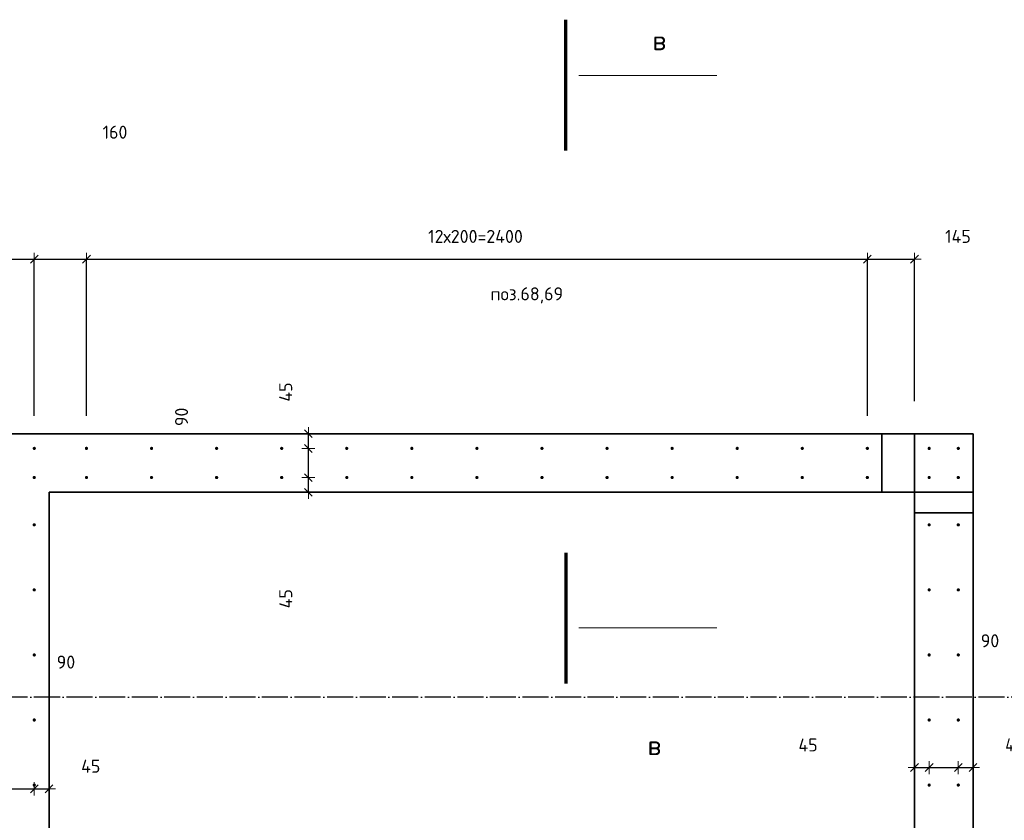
# Model space of a CAD drawing. Header units: millimetres. Extents: x -1001 to 124100, y -72947 to 40304.
# Tile 97 of 104: x 90190 to 93216, y -34758 to -32297. Entities that reach past the tile are written whole.
import ezdxf

# ---------------------------------------------------------------- set-up
doc = ezdxf.new("R2010")
doc.units = ezdxf.units.MM
doc.header["$PDMODE"] = 65
for name, pattern in [('______11', [100, 80, -10, 0, -10]), ('______5', [220, 160, -20, 20, -20]), ('________', [0])]:
    doc.linetypes.add(name, pattern=pattern)
for name, color, linetype, lineweight in [('Standard', 7, 'Continuous', 25), ('Арм.стержн. Выпуски', 180, 'Continuous', 35), ('Размерная линия_ общее_1', 7, 'Continuous', 13)]:
    doc.layers.add(name, color=color, linetype=linetype, lineweight=lineweight)
doc.layers.add('Осевая линия_ общее', color=7, linetype='______5', lineweight=13, true_color=0xa0a0a0)
doc.styles.add('ISOCPEUR', font='ISOCPEUR')
doc.dimstyles.new('DIMSTYLE_11', dxfattribs={"dimtxt": 40, "dimasz": 40, "dimexe": 0, "dimexo": 0, "dimgap": 20, "dimtad": 2, "dimdec": 0, "dimrnd": 5, "dimzin": 12, "dimdsep": 46, "dimtxsty": 'ISOCPEUR', "dimblk1": 'ALL_ML_STRICH', "dimblk2": 'ALL_ML_STRICH', "dimsah": 1, "dimcen": 0, "dimclrd": 7, "dimclre": 256, "dimclrt": 7, "dimadec": 0, "dimazin": 0, "dimtfac": 1, "dimtdec": 0, "dimtix": 1, "dimtmove": 2, "dimatfit": 3, "dimfxl": 0, "dimtvp": 1.2, "dimtzin": 0, "dimlwd": 0, "dimlwe": -3, "dimarcsym": 0})
doc.dimstyles.new('DIMSTYLE_16', dxfattribs={"dimtxt": 40, "dimasz": 40, "dimexe": 0, "dimexo": 0, "dimgap": 20, "dimtad": 0, "dimdec": 0, "dimrnd": 5, "dimzin": 12, "dimdsep": 46, "dimtxsty": 'ISOCPEUR', "dimblk1": 'ALL_ML_STRICH', "dimblk2": 'ALL_ML_STRICH', "dimsah": 1, "dimcen": 0, "dimclrd": 7, "dimclre": 256, "dimclrt": 7, "dimadec": 0, "dimazin": 0, "dimtfac": 1, "dimtdec": 0, "dimtix": 1, "dimtmove": 2, "dimatfit": 3, "dimfxl": 0, "dimtzin": 0, "dimlwd": 0, "dimlwe": -3, "dimarcsym": 0})
doc.dimstyles.new('DIMSTYLE_9', dxfattribs={"dimtxt": 40, "dimasz": 40, "dimexe": 0, "dimexo": 0, "dimgap": 20, "dimtad": 2, "dimdec": 0, "dimrnd": 5, "dimzin": 12, "dimdsep": 46, "dimtxsty": 'ISOCPEUR', "dimblk1": 'ALL_ML_STRICH', "dimblk2": 'ALL_ML_STRICH', "dimsah": 1, "dimcen": 0, "dimclrd": 7, "dimclre": 256, "dimclrt": 7, "dimadec": 0, "dimazin": 0, "dimtfac": 1, "dimtdec": 0, "dimtix": 1, "dimtmove": 2, "dimatfit": 3, "dimfxl": 0, "dimtzin": 0, "dimlwd": 0, "dimlwe": -3, "dimarcsym": 0})

# ---------------------------------------------------------------- blocks, each defined once
blk = doc.blocks.new('ALL_ML_STRICH')
at = {"color": 0, "linetype": 'ByBlock', "lineweight": -2}
for p, q in [((-1, 0), (0.5, 0)), ((-0.3, -0.3), (0.3, 0.3)), ((0, -0.5), (0, 0.5))]:
    blk.add_line(p, q, dxfattribs=at)
blk = doc.blocks.new('*D574')
at = {"layer": 'DEFPOINTS', "color": 7, "linetype": 'Continuous', "lineweight": 13, "transparency": 33554687}
for p in [(90145, -34661.6), (90145, -34715.5), (90234.5, -34715.5)]:
    blk.add_point(p, dxfattribs=at)
at = {"layer": 'Размерная линия_ общее_1', "color": 253, "linetype": 'Continuous', "lineweight": -2, "true_color": 0xa0a0a0, "transparency": 33554687}
for p, q in [((90145, -34661.6), (90145, -34661.6)), ((90234.5, -34661.6), (90234.5, -34661.6))]:
    blk.add_line(p, q, dxfattribs=at)
at = {"layer": 'Размерная линия_ общее_1', "color": 7, "linetype": 'Continuous', "lineweight": -2, "transparency": 33554687}
blk.add_line((90145, -34661.6), (90234.5, -34661.6), dxfattribs=at)
at = {"layer": 'Размерная линия_ общее_1', "color": 7, "linetype": 'Continuous', "lineweight": 13, "transparency": 33554687, "xscale": 40, "yscale": 40, "zscale": 40, "rotation": 180}
blk.add_blockref('ALL_ML_STRICH', (90145, -34661.6), dxfattribs=at)
at = {"layer": 'Размерная линия_ общее_1', "color": 7, "linetype": 'Continuous', "lineweight": 13, "transparency": 33554687, "xscale": 40, "yscale": 40, "zscale": 40}
blk.add_blockref('ALL_ML_STRICH', (90234.5, -34661.6), dxfattribs=at)
at = {"layer": 'Размерная линия_ общее_1', "color": 7, "linetype": 'Continuous', "lineweight": 13, "transparency": 33554687, "insert": (90331.9, -34272), "char_height": 40, "width": 80, "attachment_point": 5, "style": 'ISOCPEUR'}
blk.add_mtext('\\A1;{90}', dxfattribs=at)
blk = doc.blocks.new('*D575')
at = {"layer": 'DEFPOINTS', "color": 7, "linetype": 'Continuous', "lineweight": 13, "transparency": 33554687}
for p in [(90280, -34642.9), (90234.5, -34661.6), (90234.5, -34715.5)]:
    blk.add_point(p, dxfattribs=at)
at = {"layer": 'Размерная линия_ общее_1', "color": 253, "linetype": 'Continuous', "lineweight": -2, "true_color": 0xa0a0a0, "transparency": 33554687}
for p, q in [((90234.5, -34661.6), (90234.5, -34661.6)), ((90280, -34661.6), (90280, -34661.6))]:
    blk.add_line(p, q, dxfattribs=at)
at = {"layer": 'Размерная линия_ общее_1', "color": 7, "linetype": 'Continuous', "lineweight": -2, "transparency": 33554687}
blk.add_line((90234.5, -34661.6), (90280, -34661.6), dxfattribs=at)
at = {"layer": 'Размерная линия_ общее_1', "color": 7, "linetype": 'Continuous', "lineweight": 13, "transparency": 33554687, "xscale": 40, "yscale": 40, "zscale": 40, "rotation": 180}
blk.add_blockref('ALL_ML_STRICH', (90234.5, -34661.6), dxfattribs=at)
at = {"layer": 'Размерная линия_ общее_1', "color": 7, "linetype": 'Continuous', "lineweight": 13, "transparency": 33554687, "xscale": 40, "yscale": 40, "zscale": 40}
blk.add_blockref('ALL_ML_STRICH', (90280, -34661.6), dxfattribs=at)
at = {"layer": 'Размерная линия_ общее_1', "color": 7, "linetype": 'Continuous', "lineweight": 13, "transparency": 33554687, "insert": (90408.2, -34592), "char_height": 40, "width": 80, "attachment_point": 5, "style": 'ISOCPEUR'}
blk.add_mtext('\\A1;{45}', dxfattribs=at)
blk = doc.blocks.new('*D576')
at = {"layer": 'DEFPOINTS', "color": 7, "linetype": 'Continuous', "lineweight": 13, "transparency": 33554687}
for p in [(92940, -34584.1), (92940, -34596.1), (92985, -34650)]:
    blk.add_point(p, dxfattribs=at)
at = {"layer": 'Размерная линия_ общее_1', "color": 253, "linetype": 'Continuous', "lineweight": -2, "true_color": 0xa0a0a0, "transparency": 33554687}
for p, q in [((92940, -34596.1), (92940, -34596.1)), ((92985, -34596.1), (92985, -34596.1))]:
    blk.add_line(p, q, dxfattribs=at)
at = {"layer": 'Размерная линия_ общее_1', "color": 7, "linetype": 'Continuous', "lineweight": -2, "transparency": 33554687}
blk.add_line((92940, -34596.1), (92985, -34596.1), dxfattribs=at)
at = {"layer": 'Размерная линия_ общее_1', "color": 7, "linetype": 'Continuous', "lineweight": 13, "transparency": 33554687, "xscale": 40, "yscale": 40, "zscale": 40, "rotation": 180}
blk.add_blockref('ALL_ML_STRICH', (92940, -34596.1), dxfattribs=at)
at = {"layer": 'Размерная линия_ общее_1', "color": 7, "linetype": 'Continuous', "lineweight": 13, "transparency": 33554687, "xscale": 40, "yscale": 40, "zscale": 40}
blk.add_blockref('ALL_ML_STRICH', (92985, -34596.1), dxfattribs=at)
at = {"layer": 'Размерная линия_ общее_1', "color": 7, "linetype": 'Continuous', "lineweight": 13, "transparency": 33554687, "insert": (92612.8, -34526.8), "char_height": 40, "width": 80, "attachment_point": 5, "style": 'ISOCPEUR'}
blk.add_mtext('\\A1;{45}', dxfattribs=at)
blk = doc.blocks.new('*D577')
at = {"layer": 'DEFPOINTS', "color": 7, "linetype": 'Continuous', "lineweight": 13, "transparency": 33554687}
for p in [(92985, -34596.1), (92985, -34650), (93074.5, -34650)]:
    blk.add_point(p, dxfattribs=at)
at = {"layer": 'Размерная линия_ общее_1', "color": 253, "linetype": 'Continuous', "lineweight": -2, "true_color": 0xa0a0a0, "transparency": 33554687}
for p, q in [((92985, -34596.1), (92985, -34596.1)), ((93074.5, -34596.1), (93074.5, -34596.1))]:
    blk.add_line(p, q, dxfattribs=at)
at = {"layer": 'Размерная линия_ общее_1', "color": 7, "linetype": 'Continuous', "lineweight": -2, "transparency": 33554687}
blk.add_line((92985, -34596.1), (93074.5, -34596.1), dxfattribs=at)
at = {"layer": 'Размерная линия_ общее_1', "color": 7, "linetype": 'Continuous', "lineweight": 13, "transparency": 33554687, "xscale": 40, "yscale": 40, "zscale": 40, "rotation": 180}
blk.add_blockref('ALL_ML_STRICH', (92985, -34596.1), dxfattribs=at)
at = {"layer": 'Размерная линия_ общее_1', "color": 7, "linetype": 'Continuous', "lineweight": 13, "transparency": 33554687, "xscale": 40, "yscale": 40, "zscale": 40}
blk.add_blockref('ALL_ML_STRICH', (93074.5, -34596.1), dxfattribs=at)
at = {"layer": 'Размерная линия_ общее_1', "color": 7, "linetype": 'Continuous', "lineweight": 13, "transparency": 33554687, "insert": (93171.9, -34206.5), "char_height": 40, "width": 80, "attachment_point": 5, "style": 'ISOCPEUR'}
blk.add_mtext('\\A1;{90}', dxfattribs=at)
blk = doc.blocks.new('*D578')
at = {"layer": 'DEFPOINTS', "color": 7, "linetype": 'Continuous', "lineweight": 13, "transparency": 33554687}
for p in [(93120, -34577.4), (93074.5, -34596.1), (93074.5, -34650)]:
    blk.add_point(p, dxfattribs=at)
at = {"layer": 'Размерная линия_ общее_1', "color": 253, "linetype": 'Continuous', "lineweight": -2, "true_color": 0xa0a0a0, "transparency": 33554687}
for p, q in [((93074.5, -34596.1), (93074.5, -34596.1)), ((93120, -34596.1), (93120, -34596.1))]:
    blk.add_line(p, q, dxfattribs=at)
at = {"layer": 'Размерная линия_ общее_1', "color": 7, "linetype": 'Continuous', "lineweight": -2, "transparency": 33554687}
blk.add_line((93074.5, -34596.1), (93120, -34596.1), dxfattribs=at)
at = {"layer": 'Размерная линия_ общее_1', "color": 7, "linetype": 'Continuous', "lineweight": 13, "transparency": 33554687, "xscale": 40, "yscale": 40, "zscale": 40, "rotation": 180}
blk.add_blockref('ALL_ML_STRICH', (93074.5, -34596.1), dxfattribs=at)
at = {"layer": 'Размерная линия_ общее_1', "color": 7, "linetype": 'Continuous', "lineweight": 13, "transparency": 33554687, "xscale": 40, "yscale": 40, "zscale": 40}
blk.add_blockref('ALL_ML_STRICH', (93120, -34596.1), dxfattribs=at)
at = {"layer": 'Размерная линия_ общее_1', "color": 7, "linetype": 'Continuous', "lineweight": 13, "transparency": 33554687, "insert": (93248.2, -34526.5), "char_height": 40, "width": 80, "attachment_point": 5, "style": 'ISOCPEUR'}
blk.add_mtext('\\A1;{45}', dxfattribs=at)
blk = doc.blocks.new('*D584')
at = {"layer": 'DEFPOINTS', "color": 7, "linetype": 'Continuous', "lineweight": 13, "transparency": 33554687}
for p in [(90145, -33033.4), (90145, -33615), (90234.5, -33615)]:
    blk.add_point(p, dxfattribs=at)
at = {"layer": 'Размерная линия_ общее_1', "color": 253, "linetype": 'Continuous', "lineweight": -2, "true_color": 0xa0a0a0, "transparency": 33554687}
for p, q in [((90145, -33515), (90145, -33033.4)), ((90234.5, -33515), (90234.5, -33033.4))]:
    blk.add_line(p, q, dxfattribs=at)
at = {"layer": 'Размерная линия_ общее_1', "color": 7, "linetype": 'Continuous', "lineweight": -2, "transparency": 33554687}
blk.add_line((90145, -33033.4), (90234.5, -33033.4), dxfattribs=at)
at = {"layer": 'Размерная линия_ общее_1', "color": 7, "linetype": 'Continuous', "lineweight": 13, "transparency": 33554687, "xscale": 40, "yscale": 40, "zscale": 40, "rotation": 180}
blk.add_blockref('ALL_ML_STRICH', (90145, -33033.4), dxfattribs=at)
at = {"layer": 'Размерная линия_ общее_1', "color": 7, "linetype": 'Continuous', "lineweight": 13, "transparency": 33554687, "xscale": 40, "yscale": 40, "zscale": 40}
blk.add_blockref('ALL_ML_STRICH', (90234.5, -33033.4), dxfattribs=at)
at = {"layer": 'Размерная линия_ общее_1', "color": 7, "linetype": 'Continuous', "lineweight": 13, "transparency": 33554687, "insert": (89811.1, -33301.1), "char_height": 40, "width": 80, "attachment_point": 5, "style": 'ISOCPEUR'}
blk.add_mtext('\\A1;{90}', dxfattribs=at)
blk = doc.blocks.new('*D585')
at = {"layer": 'DEFPOINTS', "color": 7, "linetype": 'Continuous', "lineweight": 13, "transparency": 33554687}
for p in [(90234.5, -33033.4), (90234.5, -33615), (90395, -33615)]:
    blk.add_point(p, dxfattribs=at)
at = {"layer": 'Размерная линия_ общее_1', "color": 253, "linetype": 'Continuous', "lineweight": -2, "true_color": 0xa0a0a0, "transparency": 33554687}
for p, q in [((90234.5, -33515), (90234.5, -33033.4)), ((90395, -33515), (90395, -33033.4))]:
    blk.add_line(p, q, dxfattribs=at)
at = {"layer": 'Размерная линия_ общее_1', "color": 7, "linetype": 'Continuous', "lineweight": -2, "transparency": 33554687}
blk.add_line((90234.5, -33033.4), (90395, -33033.4), dxfattribs=at)
at = {"layer": 'Размерная линия_ общее_1', "color": 7, "linetype": 'Continuous', "lineweight": 13, "transparency": 33554687, "xscale": 40, "yscale": 40, "zscale": 40, "rotation": 180}
blk.add_blockref('ALL_ML_STRICH', (90234.5, -33033.4), dxfattribs=at)
at = {"layer": 'Размерная линия_ общее_1', "color": 7, "linetype": 'Continuous', "lineweight": 13, "transparency": 33554687, "xscale": 40, "yscale": 40, "zscale": 40}
blk.add_blockref('ALL_ML_STRICH', (90395, -33033.4), dxfattribs=at)
at = {"layer": 'Размерная линия_ общее_1', "color": 7, "linetype": 'Continuous', "lineweight": 13, "transparency": 33554687, "insert": (90482.6, -32643), "char_height": 40, "width": 120, "attachment_point": 5, "style": 'ISOCPEUR'}
blk.add_mtext('\\A1;{160}', dxfattribs=at)
blk = doc.blocks.new('*D586')
at = {"layer": 'DEFPOINTS', "color": 7, "linetype": 'Continuous', "lineweight": 13, "transparency": 33554687}
for p in [(90395, -33033.4), (90395, -33615), (92795, -33615)]:
    blk.add_point(p, dxfattribs=at)
at = {"layer": 'Размерная линия_ общее_1', "color": 253, "linetype": 'Continuous', "lineweight": -2, "true_color": 0xa0a0a0, "transparency": 33554687}
for p, q in [((90395, -33515), (90395, -33033.4)), ((92795, -33515), (92795, -33033.4))]:
    blk.add_line(p, q, dxfattribs=at)
at = {"layer": 'Размерная линия_ общее_1', "color": 7, "linetype": 'Continuous', "lineweight": -2, "transparency": 33554687}
blk.add_line((90395, -33033.4), (92795, -33033.4), dxfattribs=at)
at = {"layer": 'Размерная линия_ общее_1', "color": 7, "linetype": 'Continuous', "lineweight": 13, "transparency": 33554687, "xscale": 40, "yscale": 40, "zscale": 40, "rotation": 180}
blk.add_blockref('ALL_ML_STRICH', (90395, -33033.4), dxfattribs=at)
at = {"layer": 'Размерная линия_ общее_1', "color": 7, "linetype": 'Continuous', "lineweight": 13, "transparency": 33554687, "xscale": 40, "yscale": 40, "zscale": 40}
blk.add_blockref('ALL_ML_STRICH', (92795, -33033.4), dxfattribs=at)
at = {"layer": 'Размерная линия_ общее_1', "color": 7, "linetype": 'Continuous', "lineweight": 13, "transparency": 33554687, "insert": (91445, -32943.4), "char_height": 40, "width": 2, "attachment_point": 1, "line_spacing_factor": 0.60241, "style": 'ISOCPEUR'}
blk.add_mtext('12х200=2400', dxfattribs=at)
blk = doc.blocks.new('*D587')
at = {"layer": 'DEFPOINTS', "color": 7, "linetype": 'Continuous', "lineweight": 13, "transparency": 33554687}
for p in [(92795, -33033.4), (92940, -33570), (92795, -33615)]:
    blk.add_point(p, dxfattribs=at)
at = {"layer": 'Размерная линия_ общее_1', "color": 253, "linetype": 'Continuous', "lineweight": -2, "true_color": 0xa0a0a0, "transparency": 33554687}
for p, q in [((92795, -33515), (92795, -33033.4)), ((92940, -33470), (92940, -33033.4))]:
    blk.add_line(p, q, dxfattribs=at)
at = {"layer": 'Размерная линия_ общее_1', "color": 7, "linetype": 'Continuous', "lineweight": -2, "transparency": 33554687}
blk.add_line((92795, -33033.4), (92940, -33033.4), dxfattribs=at)
at = {"layer": 'Размерная линия_ общее_1', "color": 7, "linetype": 'Continuous', "lineweight": 13, "transparency": 33554687, "xscale": 40, "yscale": 40, "zscale": 40, "rotation": 180}
blk.add_blockref('ALL_ML_STRICH', (92795, -33033.4), dxfattribs=at)
at = {"layer": 'Размерная линия_ общее_1', "color": 7, "linetype": 'Continuous', "lineweight": 13, "transparency": 33554687, "xscale": 40, "yscale": 40, "zscale": 40}
blk.add_blockref('ALL_ML_STRICH', (92940, -33033.4), dxfattribs=at)
at = {"layer": 'Размерная линия_ общее_1', "color": 7, "linetype": 'Continuous', "lineweight": 13, "transparency": 33554687, "insert": (93073.4, -32963.4), "char_height": 40, "width": 120, "attachment_point": 5, "style": 'ISOCPEUR'}
blk.add_mtext('\\A1;{145}', dxfattribs=at)
blk = doc.blocks.new('*D588')
at = {"layer": 'DEFPOINTS', "color": 7, "linetype": 'Continuous', "lineweight": 13, "transparency": 33554687}
for p in [(91023, -33705), (91076.9, -33750), (91088.9, -33750)]:
    blk.add_point(p, dxfattribs=at)
at = {"layer": 'Размерная линия_ общее_1', "color": 253, "linetype": 'Continuous', "lineweight": -2, "true_color": 0xa0a0a0, "transparency": 33554687}
for p, q in [((91076.9, -33705), (91076.9, -33705)), ((91076.9, -33750), (91076.9, -33750))]:
    blk.add_line(p, q, dxfattribs=at)
at = {"layer": 'Размерная линия_ общее_1', "color": 7, "linetype": 'Continuous', "lineweight": -2, "transparency": 33554687}
blk.add_line((91076.9, -33750), (91076.9, -33705), dxfattribs=at)
at = {"layer": 'Размерная линия_ общее_1', "color": 7, "linetype": 'Continuous', "lineweight": 13, "transparency": 33554687, "xscale": 40, "yscale": 40, "zscale": 40}
for p, rotation in [((91076.9, -33705), 90), ((91076.9, -33750), 270)]:
    blk.add_blockref('ALL_ML_STRICH', p, dxfattribs=dict(at, rotation=rotation))
at = {"layer": 'Размерная линия_ общее_1', "color": 7, "linetype": 'Continuous', "lineweight": 13, "transparency": 33554687, "insert": (91007.5, -34077.2), "char_height": 40, "width": 80, "attachment_point": 5, "rotation": 90, "style": 'ISOCPEUR'}
blk.add_mtext('\\A1;{45}', dxfattribs=at)
blk = doc.blocks.new('*D589')
at = {"layer": 'DEFPOINTS', "color": 7, "linetype": 'Continuous', "lineweight": 13, "transparency": 33554687}
for p in [(91023, -33615.5), (91023, -33705), (91076.9, -33705)]:
    blk.add_point(p, dxfattribs=at)
at = {"layer": 'Размерная линия_ общее_1', "color": 253, "linetype": 'Continuous', "lineweight": -2, "true_color": 0xa0a0a0, "transparency": 33554687}
for p, q in [((91076.9, -33615.5), (91076.9, -33615.5)), ((91076.9, -33705), (91076.9, -33705))]:
    blk.add_line(p, q, dxfattribs=at)
at = {"layer": 'Размерная линия_ общее_1', "color": 7, "linetype": 'Continuous', "lineweight": -2, "transparency": 33554687}
blk.add_line((91076.9, -33705), (91076.9, -33615.5), dxfattribs=at)
at = {"layer": 'Размерная линия_ общее_1', "color": 7, "linetype": 'Continuous', "lineweight": 13, "transparency": 33554687, "xscale": 40, "yscale": 40, "zscale": 40}
for p, rotation in [((91076.9, -33615.5), 90), ((91076.9, -33705), 270)]:
    blk.add_blockref('ALL_ML_STRICH', p, dxfattribs=dict(at, rotation=rotation))
at = {"layer": 'Размерная линия_ общее_1', "color": 7, "linetype": 'Continuous', "lineweight": 13, "transparency": 33554687, "insert": (90687.2, -33518.1), "char_height": 40, "width": 80, "attachment_point": 5, "rotation": 90, "style": 'ISOCPEUR'}
blk.add_mtext('\\A1;{90}', dxfattribs=at)
blk = doc.blocks.new('*D590')
at = {"layer": 'DEFPOINTS', "color": 7, "linetype": 'Continuous', "lineweight": 13, "transparency": 33554687}
for p in [(91095.6, -33570), (91023, -33615.5), (91076.9, -33615.5)]:
    blk.add_point(p, dxfattribs=at)
at = {"layer": 'Размерная линия_ общее_1', "color": 253, "linetype": 'Continuous', "lineweight": -2, "true_color": 0xa0a0a0, "transparency": 33554687}
for p, q in [((91076.9, -33570), (91076.9, -33570)), ((91076.9, -33615.5), (91076.9, -33615.5))]:
    blk.add_line(p, q, dxfattribs=at)
at = {"layer": 'Размерная линия_ общее_1', "color": 7, "linetype": 'Continuous', "lineweight": -2, "transparency": 33554687}
blk.add_line((91076.9, -33615.5), (91076.9, -33570), dxfattribs=at)
at = {"layer": 'Размерная линия_ общее_1', "color": 7, "linetype": 'Continuous', "lineweight": 13, "transparency": 33554687, "xscale": 40, "yscale": 40, "zscale": 40}
for p, rotation in [((91076.9, -33570), 90), ((91076.9, -33615.5), 270)]:
    blk.add_blockref('ALL_ML_STRICH', p, dxfattribs=dict(at, rotation=rotation))
at = {"layer": 'Размерная линия_ общее_1', "color": 7, "linetype": 'Continuous', "lineweight": 13, "transparency": 33554687, "insert": (91007.3, -33441.8), "char_height": 40, "width": 80, "attachment_point": 5, "rotation": 90, "style": 'ISOCPEUR'}
blk.add_mtext('\\A1;{45}', dxfattribs=at)

msp = doc.modelspace()

# ---------------------------------------------------------------- hatches: boundary and pattern name
at = {"layer": 'Арм.стержн. Выпуски', "linetype": 'Continuous', "lineweight": 35, "transparency": 33554687}
for points in [[(90239.5, -33615), (90239.2, -33613.1), (90238.1, -33611.5), (90236.4, -33610.4), (90234.5, -33610), (90232.6, -33610.4), (90231, -33611.5), (90229.9, -33613.1), (90229.5, -33615), (90229.9, -33616.9), (90231, -33618.5), (90232.6, -33619.6), (90234.5, -33620), (90236.4, -33619.6), (90238.1, -33618.5), (90239.2, -33616.9)], [(90400, -33615), (90399.6, -33613.1), (90398.6, -33611.5), (90396.9, -33610.4), (90395, -33610), (90393.1, -33610.4), (90391.5, -33611.5), (90390.4, -33613.1), (90390, -33615), (90390.4, -33616.9), (90391.5, -33618.5), (90393.1, -33619.6), (90395, -33620), (90396.9, -33619.6), (90398.6, -33618.5), (90399.6, -33616.9)], [(90600, -33615), (90599.6, -33613.1), (90598.6, -33611.5), (90596.9, -33610.4), (90595, -33610), (90593.1, -33610.4), (90591.5, -33611.5), (90590.4, -33613.1), (90590, -33615), (90590.4, -33616.9), (90591.5, -33618.5), (90593.1, -33619.6), (90595, -33620), (90596.9, -33619.6), (90598.6, -33618.5), (90599.6, -33616.9)], [(90800, -33615), (90799.6, -33613.1), (90798.6, -33611.5), (90796.9, -33610.4), (90795, -33610), (90793.1, -33610.4), (90791.5, -33611.5), (90790.4, -33613.1), (90790, -33615), (90790.4, -33616.9), (90791.5, -33618.5), (90793.1, -33619.6), (90795, -33620), (90796.9, -33619.6), (90798.6, -33618.5), (90799.6, -33616.9)], [(91000, -33615), (90999.6, -33613.1), (90998.6, -33611.5), (90996.9, -33610.4), (90995, -33610), (90993.1, -33610.4), (90991.5, -33611.5), (90990.4, -33613.1), (90990, -33615), (90990.4, -33616.9), (90991.5, -33618.5), (90993.1, -33619.6), (90995, -33620), (90996.9, -33619.6), (90998.6, -33618.5), (90999.6, -33616.9)], [(91200, -33615), (91199.6, -33613.1), (91198.6, -33611.5), (91196.9, -33610.4), (91195, -33610), (91193.1, -33610.4), (91191.5, -33611.5), (91190.4, -33613.1), (91190, -33615), (91190.4, -33616.9), (91191.5, -33618.5), (91193.1, -33619.6), (91195, -33620), (91196.9, -33619.6), (91198.6, -33618.5), (91199.6, -33616.9)], [(91400, -33615), (91399.6, -33613.1), (91398.6, -33611.5), (91396.9, -33610.4), (91395, -33610), (91393.1, -33610.4), (91391.5, -33611.5), (91390.4, -33613.1), (91390, -33615), (91390.4, -33616.9), (91391.5, -33618.5), (91393.1, -33619.6), (91395, -33620), (91396.9, -33619.6), (91398.6, -33618.5), (91399.6, -33616.9)], [(91600, -33615), (91599.6, -33613.1), (91598.6, -33611.5), (91596.9, -33610.4), (91595, -33610), (91593.1, -33610.4), (91591.5, -33611.5), (91590.4, -33613.1), (91590, -33615), (91590.4, -33616.9), (91591.5, -33618.5), (91593.1, -33619.6), (91595, -33620), (91596.9, -33619.6), (91598.6, -33618.5), (91599.6, -33616.9)], [(91800, -33615), (91799.6, -33613.1), (91798.6, -33611.5), (91796.9, -33610.4), (91795, -33610), (91793.1, -33610.4), (91791.5, -33611.5), (91790.4, -33613.1), (91790, -33615), (91790.4, -33616.9), (91791.5, -33618.5), (91793.1, -33619.6), (91795, -33620), (91796.9, -33619.6), (91798.6, -33618.5), (91799.6, -33616.9)], [(92000, -33615), (91999.6, -33613.1), (91998.6, -33611.5), (91996.9, -33610.4), (91995, -33610), (91993.1, -33610.4), (91991.5, -33611.5), (91990.4, -33613.1), (91990, -33615), (91990.4, -33616.9), (91991.5, -33618.5), (91993.1, -33619.6), (91995, -33620), (91996.9, -33619.6), (91998.6, -33618.5), (91999.6, -33616.9)], [(92200, -33615), (92199.6, -33613.1), (92198.6, -33611.5), (92196.9, -33610.4), (92195, -33610), (92193.1, -33610.4), (92191.5, -33611.5), (92190.4, -33613.1), (92190, -33615), (92190.4, -33616.9), (92191.5, -33618.5), (92193.1, -33619.6), (92195, -33620), (92196.9, -33619.6), (92198.6, -33618.5), (92199.6, -33616.9)], [(92400, -33615), (92399.6, -33613.1), (92398.6, -33611.5), (92396.9, -33610.4), (92395, -33610), (92393.1, -33610.4), (92391.5, -33611.5), (92390.4, -33613.1), (92390, -33615), (92390.4, -33616.9), (92391.5, -33618.5), (92393.1, -33619.6), (92395, -33620), (92396.9, -33619.6), (92398.6, -33618.5), (92399.6, -33616.9)], [(92600, -33615), (92599.6, -33613.1), (92598.6, -33611.5), (92596.9, -33610.4), (92595, -33610), (92593.1, -33610.4), (92591.5, -33611.5), (92590.4, -33613.1), (92590, -33615), (92590.4, -33616.9), (92591.5, -33618.5), (92593.1, -33619.6), (92595, -33620), (92596.9, -33619.6), (92598.6, -33618.5), (92599.6, -33616.9)], [(92800, -33615), (92799.6, -33613.1), (92798.6, -33611.5), (92796.9, -33610.4), (92795, -33610), (92793.1, -33610.4), (92791.5, -33611.5), (92790.4, -33613.1), (92790, -33615), (92790.4, -33616.9), (92791.5, -33618.5), (92793.1, -33619.6), (92795, -33620), (92796.9, -33619.6), (92798.6, -33618.5), (92799.6, -33616.9)], [(92990, -33615), (92989.6, -33613.1), (92988.5, -33611.5), (92986.9, -33610.4), (92985, -33610), (92983.1, -33610.4), (92981.5, -33611.5), (92980.4, -33613.1), (92980, -33615), (92980.4, -33616.9), (92981.5, -33618.5), (92983.1, -33619.6), (92985, -33620), (92986.9, -33619.6), (92988.5, -33618.5), (92989.6, -33616.9)], [(93079.5, -33615), (93079.2, -33613.1), (93078.1, -33611.5), (93076.4, -33610.4), (93074.5, -33610), (93072.6, -33610.4), (93071, -33611.5), (93069.9, -33613.1), (93069.5, -33615), (93069.9, -33616.9), (93071, -33618.5), (93072.6, -33619.6), (93074.5, -33620), (93076.4, -33619.6), (93078.1, -33618.5), (93079.2, -33616.9)], [(90239.5, -33704.5), (90239.2, -33702.6), (90238.1, -33701), (90236.4, -33699.9), (90234.5, -33699.5), (90232.6, -33699.9), (90231, -33701), (90229.9, -33702.6), (90229.5, -33704.5), (90229.9, -33706.5), (90231, -33708.1), (90232.6, -33709.2), (90234.5, -33709.5), (90236.4, -33709.2), (90238.1, -33708.1), (90239.2, -33706.5)], [(90400, -33704.5), (90399.6, -33702.6), (90398.6, -33701), (90396.9, -33699.9), (90395, -33699.5), (90393.1, -33699.9), (90391.5, -33701), (90390.4, -33702.6), (90390, -33704.5), (90390.4, -33706.5), (90391.5, -33708.1), (90393.1, -33709.2), (90395, -33709.5), (90396.9, -33709.2), (90398.6, -33708.1), (90399.6, -33706.5)], [(90600, -33704.5), (90599.6, -33702.6), (90598.6, -33701), (90596.9, -33699.9), (90595, -33699.5), (90593.1, -33699.9), (90591.5, -33701), (90590.4, -33702.6), (90590, -33704.5), (90590.4, -33706.5), (90591.5, -33708.1), (90593.1, -33709.2), (90595, -33709.5), (90596.9, -33709.2), (90598.6, -33708.1), (90599.6, -33706.5)], [(90800, -33704.5), (90799.6, -33702.6), (90798.6, -33701), (90796.9, -33699.9), (90795, -33699.5), (90793.1, -33699.9), (90791.5, -33701), (90790.4, -33702.6), (90790, -33704.5), (90790.4, -33706.5), (90791.5, -33708.1), (90793.1, -33709.2), (90795, -33709.5), (90796.9, -33709.2), (90798.6, -33708.1), (90799.6, -33706.5)], [(91000, -33704.5), (90999.6, -33702.6), (90998.6, -33701), (90996.9, -33699.9), (90995, -33699.5), (90993.1, -33699.9), (90991.5, -33701), (90990.4, -33702.6), (90990, -33704.5), (90990.4, -33706.5), (90991.5, -33708.1), (90993.1, -33709.2), (90995, -33709.5), (90996.9, -33709.2), (90998.6, -33708.1), (90999.6, -33706.5)], [(91200, -33704.5), (91199.6, -33702.6), (91198.6, -33701), (91196.9, -33699.9), (91195, -33699.5), (91193.1, -33699.9), (91191.5, -33701), (91190.4, -33702.6), (91190, -33704.5), (91190.4, -33706.5), (91191.5, -33708.1), (91193.1, -33709.2), (91195, -33709.5), (91196.9, -33709.2), (91198.6, -33708.1), (91199.6, -33706.5)], [(91400, -33704.5), (91399.6, -33702.6), (91398.6, -33701), (91396.9, -33699.9), (91395, -33699.5), (91393.1, -33699.9), (91391.5, -33701), (91390.4, -33702.6), (91390, -33704.5), (91390.4, -33706.5), (91391.5, -33708.1), (91393.1, -33709.2), (91395, -33709.5), (91396.9, -33709.2), (91398.6, -33708.1), (91399.6, -33706.5)], [(91600, -33704.5), (91599.6, -33702.6), (91598.6, -33701), (91596.9, -33699.9), (91595, -33699.5), (91593.1, -33699.9), (91591.5, -33701), (91590.4, -33702.6), (91590, -33704.5), (91590.4, -33706.5), (91591.5, -33708.1), (91593.1, -33709.2), (91595, -33709.5), (91596.9, -33709.2), (91598.6, -33708.1), (91599.6, -33706.5)], [(91800, -33704.5), (91799.6, -33702.6), (91798.6, -33701), (91796.9, -33699.9), (91795, -33699.5), (91793.1, -33699.9), (91791.5, -33701), (91790.4, -33702.6), (91790, -33704.5), (91790.4, -33706.5), (91791.5, -33708.1), (91793.1, -33709.2), (91795, -33709.5), (91796.9, -33709.2), (91798.6, -33708.1), (91799.6, -33706.5)], [(92000, -33704.5), (91999.6, -33702.6), (91998.6, -33701), (91996.9, -33699.9), (91995, -33699.5), (91993.1, -33699.9), (91991.5, -33701), (91990.4, -33702.6), (91990, -33704.5), (91990.4, -33706.5), (91991.5, -33708.1), (91993.1, -33709.2), (91995, -33709.5), (91996.9, -33709.2), (91998.6, -33708.1), (91999.6, -33706.5)], [(92200, -33704.5), (92199.6, -33702.6), (92198.6, -33701), (92196.9, -33699.9), (92195, -33699.5), (92193.1, -33699.9), (92191.5, -33701), (92190.4, -33702.6), (92190, -33704.5), (92190.4, -33706.5), (92191.5, -33708.1), (92193.1, -33709.2), (92195, -33709.5), (92196.9, -33709.2), (92198.6, -33708.1), (92199.6, -33706.5)], [(92400, -33704.5), (92399.6, -33702.6), (92398.6, -33701), (92396.9, -33699.9), (92395, -33699.5), (92393.1, -33699.9), (92391.5, -33701), (92390.4, -33702.6), (92390, -33704.5), (92390.4, -33706.5), (92391.5, -33708.1), (92393.1, -33709.2), (92395, -33709.5), (92396.9, -33709.2), (92398.6, -33708.1), (92399.6, -33706.5)], [(92600, -33704.5), (92599.6, -33702.6), (92598.6, -33701), (92596.9, -33699.9), (92595, -33699.5), (92593.1, -33699.9), (92591.5, -33701), (92590.4, -33702.6), (92590, -33704.5), (92590.4, -33706.5), (92591.5, -33708.1), (92593.1, -33709.2), (92595, -33709.5), (92596.9, -33709.2), (92598.6, -33708.1), (92599.6, -33706.5)], [(92800, -33704.5), (92799.6, -33702.6), (92798.6, -33701), (92796.9, -33699.9), (92795, -33699.5), (92793.1, -33699.9), (92791.5, -33701), (92790.4, -33702.6), (92790, -33704.5), (92790.4, -33706.5), (92791.5, -33708.1), (92793.1, -33709.2), (92795, -33709.5), (92796.9, -33709.2), (92798.6, -33708.1), (92799.6, -33706.5)], [(92990, -33704.5), (92989.6, -33702.6), (92988.5, -33701), (92986.9, -33699.9), (92985, -33699.5), (92983.1, -33699.9), (92981.5, -33701), (92980.4, -33702.6), (92980, -33704.5), (92980.4, -33706.5), (92981.5, -33708.1), (92983.1, -33709.2), (92985, -33709.5), (92986.9, -33709.2), (92988.5, -33708.1), (92989.6, -33706.5)], [(93079.5, -33704.5), (93079.2, -33702.6), (93078.1, -33701), (93076.4, -33699.9), (93074.5, -33699.5), (93072.6, -33699.9), (93071, -33701), (93069.9, -33702.6), (93069.5, -33704.5), (93069.9, -33706.5), (93071, -33708.1), (93072.6, -33709.2), (93074.5, -33709.5), (93076.4, -33709.2), (93078.1, -33708.1), (93079.2, -33706.5)], [(90239.5, -33850), (90239.2, -33848.1), (90238.1, -33846.5), (90236.4, -33845.4), (90234.5, -33845), (90232.6, -33845.4), (90231, -33846.5), (90229.9, -33848.1), (90229.5, -33850), (90229.9, -33852), (90231, -33853.6), (90232.6, -33854.7), (90234.5, -33855), (90236.4, -33854.7), (90238.1, -33853.6), (90239.2, -33852)], [(92990, -33850), (92989.6, -33848.1), (92988.5, -33846.5), (92986.9, -33845.4), (92985, -33845), (92983.1, -33845.4), (92981.5, -33846.5), (92980.4, -33848.1), (92980, -33850), (92980.4, -33852), (92981.5, -33853.6), (92983.1, -33854.7), (92985, -33855), (92986.9, -33854.7), (92988.5, -33853.6), (92989.6, -33852)], [(93079.5, -33850), (93079.2, -33848.1), (93078.1, -33846.5), (93076.4, -33845.4), (93074.5, -33845), (93072.6, -33845.4), (93071, -33846.5), (93069.9, -33848.1), (93069.5, -33850), (93069.9, -33852), (93071, -33853.6), (93072.6, -33854.7), (93074.5, -33855), (93076.4, -33854.7), (93078.1, -33853.6), (93079.2, -33852)], [(90239.5, -34050), (90239.2, -34048.1), (90238.1, -34046.5), (90236.4, -34045.4), (90234.5, -34045), (90232.6, -34045.4), (90231, -34046.5), (90229.9, -34048.1), (90229.5, -34050), (90229.9, -34052), (90231, -34053.6), (90232.6, -34054.7), (90234.5, -34055), (90236.4, -34054.7), (90238.1, -34053.6), (90239.2, -34052)], [(92990, -34050), (92989.6, -34048.1), (92988.5, -34046.5), (92986.9, -34045.4), (92985, -34045), (92983.1, -34045.4), (92981.5, -34046.5), (92980.4, -34048.1), (92980, -34050), (92980.4, -34052), (92981.5, -34053.6), (92983.1, -34054.7), (92985, -34055), (92986.9, -34054.7), (92988.5, -34053.6), (92989.6, -34052)], [(93079.5, -34050), (93079.2, -34048.1), (93078.1, -34046.5), (93076.4, -34045.4), (93074.5, -34045), (93072.6, -34045.4), (93071, -34046.5), (93069.9, -34048.1), (93069.5, -34050), (93069.9, -34052), (93071, -34053.6), (93072.6, -34054.7), (93074.5, -34055), (93076.4, -34054.7), (93078.1, -34053.6), (93079.2, -34052)], [(90239.5, -34250), (90239.2, -34248.1), (90238.1, -34246.5), (90236.4, -34245.4), (90234.5, -34245), (90232.6, -34245.4), (90231, -34246.5), (90229.9, -34248.1), (90229.5, -34250), (90229.9, -34252), (90231, -34253.6), (90232.6, -34254.7), (90234.5, -34255), (90236.4, -34254.7), (90238.1, -34253.6), (90239.2, -34252)], [(92990, -34250), (92989.6, -34248.1), (92988.5, -34246.5), (92986.9, -34245.4), (92985, -34245), (92983.1, -34245.4), (92981.5, -34246.5), (92980.4, -34248.1), (92980, -34250), (92980.4, -34252), (92981.5, -34253.6), (92983.1, -34254.7), (92985, -34255), (92986.9, -34254.7), (92988.5, -34253.6), (92989.6, -34252)], [(93079.5, -34250), (93079.2, -34248.1), (93078.1, -34246.5), (93076.4, -34245.4), (93074.5, -34245), (93072.6, -34245.4), (93071, -34246.5), (93069.9, -34248.1), (93069.5, -34250), (93069.9, -34252), (93071, -34253.6), (93072.6, -34254.7), (93074.5, -34255), (93076.4, -34254.7), (93078.1, -34253.6), (93079.2, -34252)], [(90239.5, -34450), (90239.2, -34448.1), (90238.1, -34446.5), (90236.4, -34445.4), (90234.5, -34445), (90232.6, -34445.4), (90231, -34446.5), (90229.9, -34448.1), (90229.5, -34450), (90229.9, -34452), (90231, -34453.6), (90232.6, -34454.7), (90234.5, -34455), (90236.4, -34454.7), (90238.1, -34453.6), (90239.2, -34452)], [(92990, -34450), (92989.6, -34448.1), (92988.5, -34446.5), (92986.9, -34445.4), (92985, -34445), (92983.1, -34445.4), (92981.5, -34446.5), (92980.4, -34448.1), (92980, -34450), (92980.4, -34452), (92981.5, -34453.6), (92983.1, -34454.7), (92985, -34455), (92986.9, -34454.7), (92988.5, -34453.6), (92989.6, -34452)], [(93079.5, -34450), (93079.2, -34448.1), (93078.1, -34446.5), (93076.4, -34445.4), (93074.5, -34445), (93072.6, -34445.4), (93071, -34446.5), (93069.9, -34448.1), (93069.5, -34450), (93069.9, -34452), (93071, -34453.6), (93072.6, -34454.7), (93074.5, -34455), (93076.4, -34454.7), (93078.1, -34453.6), (93079.2, -34452)], [(90239.5, -34650), (90239.2, -34648.1), (90238.1, -34646.5), (90236.4, -34645.4), (90234.5, -34645), (90232.6, -34645.4), (90231, -34646.5), (90229.9, -34648.1), (90229.5, -34650), (90229.9, -34652), (90231, -34653.6), (90232.6, -34654.7), (90234.5, -34655), (90236.4, -34654.7), (90238.1, -34653.6), (90239.2, -34652)], [(92990, -34650), (92989.6, -34648.1), (92988.5, -34646.5), (92986.9, -34645.4), (92985, -34645), (92983.1, -34645.4), (92981.5, -34646.5), (92980.4, -34648.1), (92980, -34650), (92980.4, -34652), (92981.5, -34653.6), (92983.1, -34654.7), (92985, -34655), (92986.9, -34654.7), (92988.5, -34653.6), (92989.6, -34652)], [(93079.5, -34650), (93079.2, -34648.1), (93078.1, -34646.5), (93076.4, -34645.4), (93074.5, -34645), (93072.6, -34645.4), (93071, -34646.5), (93069.9, -34648.1), (93069.5, -34650), (93069.9, -34652), (93071, -34653.6), (93072.6, -34654.7), (93074.5, -34655), (93076.4, -34654.7), (93078.1, -34653.6), (93079.2, -34652)]]:
    msp.add_hatch(color=4, dxfattribs=at).paths.add_polyline_path(points)

# ---------------------------------------------------------------- linework, layer by layer
at = {"color": 7, "linetype": 'Continuous', "lineweight": 35, "transparency": 33554687}
for p, q in [((90100, -33570), (90280, -33570)), ((90280, -33570), (92840, -33570)), ((92840, -33570), (92840, -33750)), ((92940, -33570), (92840, -33570)), ((92940, -35500), (92940, -33570)), ((92940, -33570), (93120, -33570)), ((93120, -33570), (93120, -35680)), ((90280, -33750), (90280, -35500)), ((92840, -33750), (90280, -33750)), ((92840, -33750), (92940, -33750))]:
    msp.add_line(p, q, dxfattribs=at)
at = {"color": 7, "linetype": '________', "lineweight": 35, "transparency": 33554687}
for p, q in [((93120, -33750), (92940, -33750)), ((92940, -33813), (93120, -33813))]:
    msp.add_line(p, q, dxfattribs=at)
at = {"layer": 'Standard', "color": 7, "linetype": 'Continuous', "lineweight": 70, "transparency": 33554687}
for p, q in [((91868.7, -32699.1), (91868.7, -32297.1)), ((91868.7, -33935.8), (91868.7, -34337.8))]:
    msp.add_line(p, q, dxfattribs=at)
at = {"layer": 'Standard', "color": 7, "linetype": 'Continuous', "lineweight": 13, "transparency": 33554687}
for p, q in [((91908.6, -32468.4), (92332.6, -32468.4)), ((91908.6, -34166.5), (92332.6, -34166.5))]:
    msp.add_line(p, q, dxfattribs=at)
at = {"layer": 'Осевая линия_ общее', "color": 253, "linetype": '______11', "lineweight": -3, "true_color": 0xa0a0a0, "transparency": 33554687}
msp.add_line((96620, -34380), (77142.2, -34380), dxfattribs=at)

# ---------------------------------------------------------------- texts
at = {"layer": 'Standard', "color": 7, "linetype": 'Continuous', "lineweight": 13, "transparency": 33554687, "style": 'ISOCPEUR'}
for s, insert, char_height, width, attachment_point in [('\\A1;{\\fISOCPEUR|i0|b0;\\H60.000000;\\W1.000000;\\C7;в}\\P', (92134.7, -32390.9), 60, 65.333, 7), ('\\A1;{\\fISOCPEUR|i0|b0;\\H40.000000;\\W1.000000;\\C7;поз.68,69}\\P', (91748.3, -33119.9), 40, 239.298, 2), ('\\A1;{\\fISOCPEUR|i0|b0;\\H60.000000;\\W1.000000;\\C7;в}\\P', (92119.5, -34558), 60, 65.333, 7)]:
    msp.add_mtext(s, dxfattribs=dict(at, insert=insert, char_height=char_height, width=width, attachment_point=attachment_point))

# ---------------------------------------------------------------- dimensions: what is measured, and where the dimension line sits
at = {"layer": 'Размерная линия_ общее_1', "color": 7, "linetype": 'Continuous', "lineweight": 13, "transparency": 33554687}
for base, p1, p2, dimstyle, picture, middle in [((90395.0279, -33033.4129), (90234.5313, -33515.0138), (90395.0279, -33515.0138), 'DIMSTYLE_9', '*D585', (90482.5855, -32643.0381)), ((92940, -33033.4), (92795, -33515), (92940, -33470), 'DIMSTYLE_9', '*D587', (93073.4, -32963.4)), ((90234.5313, -33033.4129), (90145, -33515.0138), (90234.5313, -33515.0138), 'DIMSTYLE_16', '*D584', (89811.1289, -33301.1441)), ((93074.5313, -34596.1271), (92985, -34596.1271), (93074.5313, -34596.1271), 'DIMSTYLE_9', '*D577', (93171.9087, -34206.496)), ((90234.5313, -34661.6256), (90145, -34661.6256), (90234.5313, -34661.6256), 'DIMSTYLE_9', '*D574', (90331.9087, -34271.9944)), ((92985, -34596.1), (92940, -34596.1), (92985, -34596.1), 'DIMSTYLE_11', '*D576', (92612.8, -34526.8)), ((93120, -34596.1271), (93074.5313, -34596.1271), (93120, -34596.1271), 'DIMSTYLE_11', '*D578', (93248.1925, -34526.5442)), ((90280, -34661.6256), (90234.5313, -34661.6256), (90280, -34661.6256), 'DIMSTYLE_11', '*D575', (90408.1925, -34592.0427))]:
    dim = msp.add_linear_dim(base=base, p1=p1, p2=p2, dimstyle=dimstyle, override={"dimpost": '<>', "dimclrd": 7, "dimclre": 253, "dimclrt": 7, "dimlwd": 0, "dimlwe": 65533}, dxfattribs=at)
    dim.commit()
    dim.dimension.update_dxf_attribs({"geometry": picture, "text_midpoint": middle, "dimtype": 160})
dim = msp.add_linear_dim(base=(92795, -33033.4), p1=(90395, -33515), p2=(92795, -33515), text='12х200=2400', dimstyle='DIMSTYLE_9', override={"dimpost": '<>', "dimclrd": 7, "dimclre": 253, "dimclrt": 7, "dimlwd": 0, "dimlwe": 65533}, dxfattribs=at)
dim.commit()
dim.dimension.update_dxf_attribs({"geometry": '*D586', "text_midpoint": (91595, -33013.4), "dimtype": 160})
for base, p1, p2, dimstyle, picture, middle in [((91076.8667, -33570), (91076.8667, -33615.4687), (91076.8667, -33570), 'DIMSTYLE_11', '*D590', (91007.2838, -33441.8075)), ((91076.8667, -33615.4687), (91076.8667, -33705), (91076.8667, -33615.4687), 'DIMSTYLE_9', '*D589', (90687.2356, -33518.0913)), ((91076.9, -33705), (91076.9, -33750), (91076.9, -33705), 'DIMSTYLE_11', '*D588', (91007.5, -34077.2))]:
    dim = msp.add_linear_dim(base=base, p1=p1, p2=p2, angle=90, dimstyle=dimstyle, override={"dimpost": '<>', "dimclrd": 7, "dimclre": 253, "dimclrt": 7, "dimlwd": 0, "dimlwe": 65533}, dxfattribs=at)
    dim.commit()
    dim.dimension.update_dxf_attribs({"geometry": picture, "text_midpoint": middle, "dimtype": 160})

doc.saveas('drawing.dxf')
